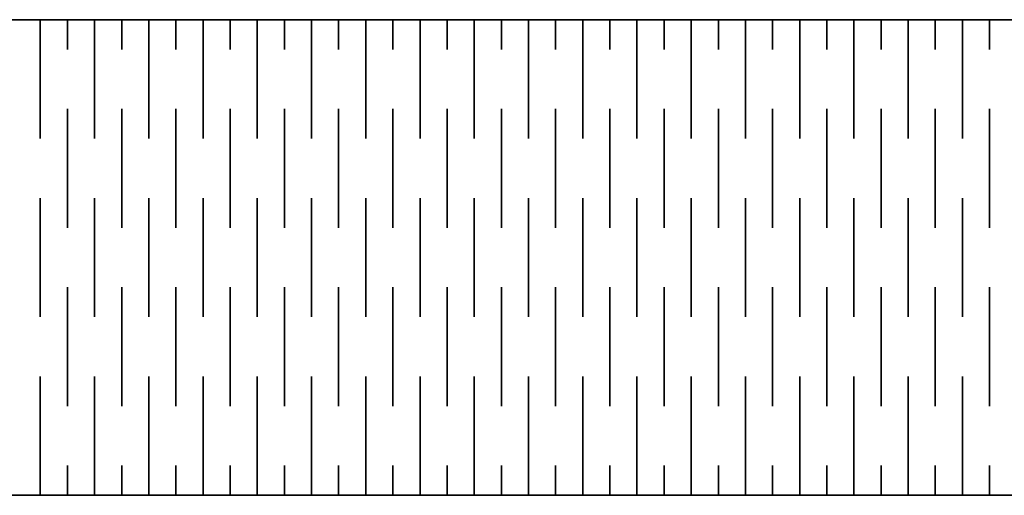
# Model space of a CAD drawing. Header units: millimetres. Extents: x -588 to 641, y -646 to 664.
# Tile 23 of 26: x 18 to 127, y 591 to 644. Entities that reach past the tile are written whole.
import ezdxf

# ---------------------------------------------------------------- set-up
doc = ezdxf.new("R2010")
doc.units = ezdxf.units.MM
doc.header["$MEASUREMENT"] = 0
doc.layers.add('Layer 1', color=7, linetype='Continuous')

msp = doc.modelspace()

# ---------------------------------------------------------------- linework, layer by layer
at = {"layer": 'Layer 1', "color": 1, "lineweight": 35}
msp.add_open_spline([(-30.1742, 643.5283), (-30.1742, 643.5283), (-30.1742, 590.5284), (-30.1742, 590.5284), (-30.1742, 590.5284), (-30.1742, 590.5284), (-23.3522, 590.5284), (-23.3522, 590.5284), (-23.3522, 590.5284), (-23.3522, 590.5284), (-23.3522, 593.5284), (-23.3522, 593.5284), (-23.3522, 593.5284), (-23.3522, 593.5284), (-16.0811, 593.5284), (-16.0811, 593.5284), (-16.0811, 593.5284), (-16.0811, 593.5284), (-16.0811, 590.5284), (-16.0811, 590.5284), (-16.0811, 590.5284), (-16.0811, 590.5284), (-8.8103, 590.5284), (-8.8103, 590.5284), (-8.8103, 590.5284), (-8.8103, 590.5284), (-8.8103, 593.5284), (-8.8103, 593.5284), (-8.8103, 593.5284), (-8.8103, 593.5284), (-1.5382, 593.5284), (-1.5382, 593.5284), (-1.5382, 593.5284), (-1.5382, 593.5284), (-1.5382, 590.5284), (-1.5382, 590.5284), (-1.5382, 590.5284), (-1.5382, 590.5284), (5.7329, 590.5284), (5.7329, 590.5284), (5.7329, 590.5284), (5.7329, 590.5284), (5.7329, 593.5284), (5.7329, 593.5284), (5.7329, 593.5284), (5.7329, 593.5284), (13.0037, 593.5284), (13.0037, 593.5284), (13.0037, 593.5284), (13.0037, 593.5284), (13.0037, 590.5284), (13.0037, 590.5284), (13.0037, 590.5284), (13.0037, 590.5284), (19.8257, 590.5284), (19.8257, 590.5284), (19.8257, 590.5284), (19.8257, 590.5284), (255.4448, 590.5284), (255.4448, 590.5284), (255.4448, 590.5284), (255.4448, 590.5284), (265.4538, 590.5284), (265.4538, 590.5284), (265.4538, 590.5284), (265.4538, 590.5284), (265.4538, 593.5284), (265.4538, 593.5284), (265.4538, 593.5284), (265.4538, 593.5284), (272.7246, 593.5284), (272.7246, 593.5284), (272.7246, 593.5284), (272.7246, 593.5284), (272.7246, 590.5284), (272.7246, 590.5284), (272.7246, 590.5284), (272.7246, 590.5284), (279.9968, 590.5284), (279.9968, 590.5284), (279.9968, 590.5284), (279.9968, 590.5284), (279.9968, 593.5284), (279.9968, 593.5284), (279.9968, 593.5284), (279.9968, 593.5284), (287.2679, 593.5284), (287.2679, 593.5284), (287.2679, 593.5284), (287.2679, 593.5284), (287.2679, 590.5284), (287.2679, 590.5284), (287.2679, 590.5284), (287.2679, 590.5284), (294.5386, 590.5284), (294.5386, 590.5284), (294.5386, 590.5284), (294.5386, 590.5284), (294.5386, 593.5284), (294.5386, 593.5284), (294.5386, 593.5284), (294.5386, 593.5284), (301.8097, 593.5284), (301.8097, 593.5284), (301.8097, 593.5284), (301.8097, 593.5284), (301.8097, 590.5284), (301.8097, 590.5284), (301.8097, 590.5284), (301.8097, 590.5284), (309.0808, 590.5284), (309.0808, 590.5284), (309.0808, 590.5284), (309.0808, 590.5284), (309.0808, 593.5284), (309.0808, 593.5284), (309.0808, 593.5284), (309.0808, 593.5284), (316.3519, 593.5284), (316.3519, 593.5284), (316.3519, 593.5284), (316.3519, 593.5284), (316.3519, 590.5284), (316.3519, 590.5284), (316.3519, 590.5284), (316.3519, 590.5284), (323.6227, 590.5284), (323.6227, 590.5284), (323.6227, 590.5284), (323.6227, 590.5284), (323.6227, 593.5284), (323.6227, 593.5284), (323.6227, 593.5284), (323.6227, 593.5284), (330.8938, 593.5284), (330.8938, 593.5284), (330.8938, 593.5284), (330.8938, 593.5284), (330.8938, 590.5284), (330.8938, 590.5284), (330.8938, 590.5284), (330.8938, 590.5284), (338.1649, 590.5284), (338.1649, 590.5284), (338.1649, 590.5284), (338.1649, 590.5284), (338.1649, 593.5284), (338.1649, 593.5284), (338.1649, 593.5284), (338.1649, 593.5284), (345.4356, 593.5284), (345.4356, 593.5284), (345.4356, 593.5284), (345.4356, 593.5284), (345.4356, 590.5284), (345.4356, 590.5284), (345.4356, 590.5284), (345.4356, 590.5284), (352.7078, 590.5284), (352.7078, 590.5284), (352.7078, 590.5284), (352.7078, 590.5284), (355.4446, 590.5284), (355.4446, 590.5284), (355.4446, 590.5284), (355.4446, 590.5284), (591.0646, 590.5284), (591.0646, 590.5284), (591.0646, 590.5284), (591.0646, 590.5284), (597.8866, 590.5284), (597.8866, 590.5284), (597.8866, 590.5284), (597.8866, 590.5284), (597.8866, 593.5284), (597.8866, 593.5284), (597.8866, 593.5284), (597.8866, 593.5284), (605.1576, 593.5284), (605.1576, 593.5284), (605.1576, 593.5284), (605.1576, 593.5284), (605.1576, 590.5284), (605.1576, 590.5284), (605.1576, 590.5284), (605.1576, 590.5284), (612.4287, 590.5284), (612.4287, 590.5284), (612.4287, 590.5284), (612.4287, 590.5284), (612.4287, 593.5284), (612.4287, 593.5284), (612.4287, 593.5284), (612.4287, 593.5284), (619.6994, 593.5284), (619.6994, 593.5284), (619.6994, 593.5284), (619.6994, 593.5284), (619.6994, 590.5284), (619.6994, 590.5284), (619.6994, 590.5284), (619.6994, 590.5284), (626.9716, 590.5284), (626.9716, 590.5284), (626.9716, 590.5284), (626.9716, 590.5284), (626.9716, 593.5284), (626.9716, 593.5284), (626.9716, 593.5284), (626.9716, 593.5284), (634.2427, 593.5284), (634.2427, 593.5284), (634.2427, 593.5284), (634.2427, 593.5284), (634.2427, 590.5284), (634.2427, 590.5284), (634.2427, 590.5284), (634.2427, 590.5284), (641.0647, 590.5284), (641.0647, 590.5284), (641.0647, 590.5284), (641.0647, 590.5284), (641.0647, 643.5283), (641.0647, 643.5283), (641.0647, 643.5283), (641.0647, 643.5283), (591.0646, 643.5283), (591.0646, 643.5283), (591.0646, 643.5283), (591.0646, 643.5283), (355.4446, 643.5283), (355.4446, 643.5283), (355.4446, 643.5283), (355.4446, 643.5283), (255.4448, 643.5283), (255.4448, 643.5283), (255.4448, 643.5283), (255.4448, 643.5283), (19.8257, 643.5283), (19.8257, 643.5283), (19.8257, 643.5283), (19.8257, 643.5283), (-30.1742, 643.5283), (-30.1742, 643.5283)], degree=3, knots=[0, 0, 0, 0, 0.01612903, 0.01612903, 0.01612903, 0.01612903, 0.03225806, 0.03225806, 0.03225806, 0.03225806, 0.0483871, 0.0483871, 0.0483871, 0.0483871, 0.06451613, 0.06451613, 0.06451613, 0.06451613, 0.08064516, 0.08064516, 0.08064516, 0.08064516, 0.09677419, 0.09677419, 0.09677419, 0.09677419, 0.11290323, 0.11290323, 0.11290323, 0.11290323, 0.12903226, 0.12903226, 0.12903226, 0.12903226, 0.14516129, 0.14516129, 0.14516129, 0.14516129, 0.16129032, 0.16129032, 0.16129032, 0.16129032, 0.17741935, 0.17741935, 0.17741935, 0.17741935, 0.19354839, 0.19354839, 0.19354839, 0.19354839, 0.20967742, 0.20967742, 0.20967742, 0.20967742, 0.22580645, 0.22580645, 0.22580645, 0.22580645, 0.24193548, 0.24193548, 0.24193548, 0.24193548, 0.25806452, 0.25806452, 0.25806452, 0.25806452, 0.27419355, 0.27419355, 0.27419355, 0.27419355, 0.29032258, 0.29032258, 0.29032258, 0.29032258, 0.30645161, 0.30645161, 0.30645161, 0.30645161, 0.32258065, 0.32258065, 0.32258065, 0.32258065, 0.33870968, 0.33870968, 0.33870968, 0.33870968, 0.35483871, 0.35483871, 0.35483871, 0.35483871, 0.37096774, 0.37096774, 0.37096774, 0.37096774, 0.38709677, 0.38709677, 0.38709677, 0.38709677, 0.40322581, 0.40322581, 0.40322581, 0.40322581, 0.41935484, 0.41935484, 0.41935484, 0.41935484, 0.43548387, 0.43548387, 0.43548387, 0.43548387, 0.4516129, 0.4516129, 0.4516129, 0.4516129, 0.46774194, 0.46774194, 0.46774194, 0.46774194, 0.48387097, 0.48387097, 0.48387097, 0.48387097, 0.5, 0.5, 0.5, 0.5, 0.51612903, 0.51612903, 0.51612903, 0.51612903, 0.53225806, 0.53225806, 0.53225806, 0.53225806, 0.5483871, 0.5483871, 0.5483871, 0.5483871, 0.56451613, 0.56451613, 0.56451613, 0.56451613, 0.58064516, 0.58064516, 0.58064516, 0.58064516, 0.59677419, 0.59677419, 0.59677419, 0.59677419, 0.61290323, 0.61290323, 0.61290323, 0.61290323, 0.62903226, 0.62903226, 0.62903226, 0.62903226, 0.64516129, 0.64516129, 0.64516129, 0.64516129, 0.66129032, 0.66129032, 0.66129032, 0.66129032, 0.67741935, 0.67741935, 0.67741935, 0.67741935, 0.69354839, 0.69354839, 0.69354839, 0.69354839, 0.70967742, 0.70967742, 0.70967742, 0.70967742, 0.72580645, 0.72580645, 0.72580645, 0.72580645, 0.74193548, 0.74193548, 0.74193548, 0.74193548, 0.75806452, 0.75806452, 0.75806452, 0.75806452, 0.77419355, 0.77419355, 0.77419355, 0.77419355, 0.79032258, 0.79032258, 0.79032258, 0.79032258, 0.80645161, 0.80645161, 0.80645161, 0.80645161, 0.82258065, 0.82258065, 0.82258065, 0.82258065, 0.83870968, 0.83870968, 0.83870968, 0.83870968, 0.85483871, 0.85483871, 0.85483871, 0.85483871, 0.87096774, 0.87096774, 0.87096774, 0.87096774, 0.88709677, 0.88709677, 0.88709677, 0.88709677, 0.90322581, 0.90322581, 0.90322581, 0.90322581, 0.91935484, 0.91935484, 0.91935484, 0.91935484, 0.93548387, 0.93548387, 0.93548387, 0.93548387, 0.9516129, 0.9516129, 0.9516129, 0.9516129, 0.96774194, 0.96774194, 0.96774194, 0.96774194, 1, 1, 1, 1], dxfattribs=at)
for points in [[(19.8259, 630.2784), (19.8259, 630.2784), (19.8259, 643.5283), (19.8259, 643.5283)], [(22.8469, 640.2153), (22.8469, 640.2153), (22.8469, 643.5282), (22.8469, 643.5282)], [(25.8679, 630.2784), (25.8679, 630.2784), (25.8679, 643.5283), (25.8679, 643.5283)], [(28.8889, 640.2153), (28.8889, 640.2153), (28.8889, 643.5282), (28.8889, 643.5282)], [(31.9098, 630.2784), (31.9098, 630.2784), (31.9098, 643.5283), (31.9098, 643.5283)], [(34.9309, 640.2153), (34.9309, 640.2153), (34.9309, 643.5282), (34.9309, 643.5282)], [(37.9519, 630.2784), (37.9519, 630.2784), (37.9519, 643.5283), (37.9519, 643.5283)], [(40.9728, 640.2153), (40.9728, 640.2153), (40.9728, 643.5282), (40.9728, 643.5282)], [(43.9938, 630.2784), (43.9938, 630.2784), (43.9938, 643.5283), (43.9938, 643.5283)], [(47.0148, 640.2153), (47.0148, 640.2153), (47.0148, 643.5282), (47.0148, 643.5282)], [(50.0358, 630.2784), (50.0358, 630.2784), (50.0358, 643.5283), (50.0358, 643.5283)], [(53.0568, 640.2153), (53.0568, 640.2153), (53.0568, 643.5282), (53.0568, 643.5282)], [(56.0778, 630.2784), (56.0778, 630.2784), (56.0778, 643.5283), (56.0778, 643.5283)], [(59.0988, 640.2153), (59.0988, 640.2153), (59.0988, 643.5282), (59.0988, 643.5282)], [(62.1198, 630.2784), (62.1198, 630.2784), (62.1198, 643.5283), (62.1198, 643.5283)], [(65.1408, 640.2153), (65.1408, 640.2153), (65.1408, 643.5282), (65.1408, 643.5282)], [(68.1628, 630.2784), (68.1628, 630.2784), (68.1628, 643.5283), (68.1628, 643.5283)], [(71.1838, 640.2153), (71.1838, 640.2153), (71.1838, 643.5282), (71.1838, 643.5282)], [(74.2049, 630.2784), (74.2049, 630.2784), (74.2049, 643.5283), (74.2049, 643.5283)], [(77.2258, 640.2153), (77.2258, 640.2153), (77.2258, 643.5282), (77.2258, 643.5282)], [(80.2468, 630.2784), (80.2468, 630.2784), (80.2468, 643.5283), (80.2468, 643.5283)], [(83.2678, 640.2153), (83.2678, 640.2153), (83.2678, 643.5282), (83.2678, 643.5282)], [(86.2888, 630.2784), (86.2888, 630.2784), (86.2888, 643.5283), (86.2888, 643.5283)], [(89.3098, 640.2153), (89.3098, 640.2153), (89.3098, 643.5282), (89.3098, 643.5282)], [(92.3308, 630.2784), (92.3308, 630.2784), (92.3308, 643.5283), (92.3308, 643.5283)], [(95.3518, 640.2153), (95.3518, 640.2153), (95.3518, 643.5282), (95.3518, 643.5282)], [(98.3728, 630.2784), (98.3728, 630.2784), (98.3728, 643.5283), (98.3728, 643.5283)], [(101.3938, 640.2153), (101.3938, 640.2153), (101.3938, 643.5282), (101.3938, 643.5282)], [(104.4148, 630.2784), (104.4148, 630.2784), (104.4148, 643.5283), (104.4148, 643.5283)], [(107.4359, 640.2153), (107.4359, 640.2153), (107.4359, 643.5282), (107.4359, 643.5282)], [(110.4568, 630.2784), (110.4568, 630.2784), (110.4568, 643.5283), (110.4568, 643.5283)], [(113.4778, 640.2153), (113.4778, 640.2153), (113.4778, 643.5282), (113.4778, 643.5282)], [(116.4989, 630.2784), (116.4989, 630.2784), (116.4989, 643.5283), (116.4989, 643.5283)], [(119.5199, 640.2153), (119.5199, 640.2153), (119.5199, 643.5282), (119.5199, 643.5282)], [(122.5409, 630.2784), (122.5409, 630.2784), (122.5409, 643.5283), (122.5409, 643.5283)], [(125.5619, 640.2153), (125.5619, 640.2153), (125.5619, 643.5282), (125.5619, 643.5282)], [(22.8469, 620.3403), (22.8469, 620.3403), (22.8469, 633.5903), (22.8469, 633.5903)], [(28.8889, 620.3403), (28.8889, 620.3403), (28.8889, 633.5903), (28.8889, 633.5903)], [(34.9309, 620.3403), (34.9309, 620.3403), (34.9309, 633.5903), (34.9309, 633.5903)], [(40.9728, 620.3403), (40.9728, 620.3403), (40.9728, 633.5903), (40.9728, 633.5903)], [(47.0148, 620.3403), (47.0148, 620.3403), (47.0148, 633.5903), (47.0148, 633.5903)], [(53.0568, 620.3403), (53.0568, 620.3403), (53.0568, 633.5903), (53.0568, 633.5903)], [(59.0988, 620.3403), (59.0988, 620.3403), (59.0988, 633.5903), (59.0988, 633.5903)], [(65.1408, 620.3403), (65.1408, 620.3403), (65.1408, 633.5903), (65.1408, 633.5903)], [(71.1838, 620.3403), (71.1838, 620.3403), (71.1838, 633.5903), (71.1838, 633.5903)], [(77.2258, 620.3403), (77.2258, 620.3403), (77.2258, 633.5903), (77.2258, 633.5903)], [(83.2678, 620.3403), (83.2678, 620.3403), (83.2678, 633.5903), (83.2678, 633.5903)], [(89.3098, 620.3403), (89.3098, 620.3403), (89.3098, 633.5903), (89.3098, 633.5903)], [(95.3518, 620.3403), (95.3518, 620.3403), (95.3518, 633.5903), (95.3518, 633.5903)], [(101.3938, 620.3403), (101.3938, 620.3403), (101.3938, 633.5903), (101.3938, 633.5903)], [(107.4359, 620.3403), (107.4359, 620.3403), (107.4359, 633.5903), (107.4359, 633.5903)], [(113.4778, 620.3403), (113.4778, 620.3403), (113.4778, 633.5903), (113.4778, 633.5903)], [(119.5199, 620.3403), (119.5199, 620.3403), (119.5199, 633.5903), (119.5199, 633.5903)], [(125.5619, 620.3403), (125.5619, 620.3403), (125.5619, 633.5903), (125.5619, 633.5903)], [(19.8259, 610.4033), (19.8259, 610.4033), (19.8259, 623.6533), (19.8259, 623.6533)], [(25.8679, 610.4033), (25.8679, 610.4033), (25.8679, 623.6533), (25.8679, 623.6533)], [(31.9098, 610.4033), (31.9098, 610.4033), (31.9098, 623.6533), (31.9098, 623.6533)], [(37.9519, 610.4033), (37.9519, 610.4033), (37.9519, 623.6533), (37.9519, 623.6533)], [(43.9938, 610.4033), (43.9938, 610.4033), (43.9938, 623.6533), (43.9938, 623.6533)], [(50.0358, 610.4033), (50.0358, 610.4033), (50.0358, 623.6533), (50.0358, 623.6533)], [(56.0778, 610.4033), (56.0778, 610.4033), (56.0778, 623.6533), (56.0778, 623.6533)], [(62.1198, 610.4033), (62.1198, 610.4033), (62.1198, 623.6533), (62.1198, 623.6533)], [(68.1628, 610.4033), (68.1628, 610.4033), (68.1628, 623.6533), (68.1628, 623.6533)], [(74.2049, 610.4033), (74.2049, 610.4033), (74.2049, 623.6533), (74.2049, 623.6533)], [(80.2468, 610.4033), (80.2468, 610.4033), (80.2468, 623.6533), (80.2468, 623.6533)], [(86.2888, 610.4033), (86.2888, 610.4033), (86.2888, 623.6533), (86.2888, 623.6533)], [(92.3308, 610.4033), (92.3308, 610.4033), (92.3308, 623.6533), (92.3308, 623.6533)], [(98.3728, 610.4033), (98.3728, 610.4033), (98.3728, 623.6533), (98.3728, 623.6533)], [(104.4148, 610.4033), (104.4148, 610.4033), (104.4148, 623.6533), (104.4148, 623.6533)], [(110.4568, 610.4033), (110.4568, 610.4033), (110.4568, 623.6533), (110.4568, 623.6533)], [(116.4989, 610.4033), (116.4989, 610.4033), (116.4989, 623.6533), (116.4989, 623.6533)], [(122.5409, 610.4033), (122.5409, 610.4033), (122.5409, 623.6533), (122.5409, 623.6533)], [(22.8469, 600.4654), (22.8469, 600.4654), (22.8469, 613.7153), (22.8469, 613.7153)], [(28.8889, 600.4654), (28.8889, 600.4654), (28.8889, 613.7153), (28.8889, 613.7153)], [(34.9309, 600.4654), (34.9309, 600.4654), (34.9309, 613.7153), (34.9309, 613.7153)], [(40.9728, 600.4654), (40.9728, 600.4654), (40.9728, 613.7153), (40.9728, 613.7153)], [(47.0148, 600.4654), (47.0148, 600.4654), (47.0148, 613.7153), (47.0148, 613.7153)], [(53.0568, 600.4654), (53.0568, 600.4654), (53.0568, 613.7153), (53.0568, 613.7153)], [(59.0988, 600.4654), (59.0988, 600.4654), (59.0988, 613.7153), (59.0988, 613.7153)], [(65.1408, 600.4654), (65.1408, 600.4654), (65.1408, 613.7153), (65.1408, 613.7153)], [(71.1838, 600.4654), (71.1838, 600.4654), (71.1838, 613.7153), (71.1838, 613.7153)], [(77.2258, 600.4654), (77.2258, 600.4654), (77.2258, 613.7153), (77.2258, 613.7153)], [(83.2678, 600.4654), (83.2678, 600.4654), (83.2678, 613.7153), (83.2678, 613.7153)], [(89.3098, 600.4654), (89.3098, 600.4654), (89.3098, 613.7153), (89.3098, 613.7153)], [(95.3518, 600.4654), (95.3518, 600.4654), (95.3518, 613.7153), (95.3518, 613.7153)], [(101.3938, 600.4654), (101.3938, 600.4654), (101.3938, 613.7153), (101.3938, 613.7153)], [(107.4359, 600.4654), (107.4359, 600.4654), (107.4359, 613.7153), (107.4359, 613.7153)], [(113.4778, 600.4654), (113.4778, 600.4654), (113.4778, 613.7153), (113.4778, 613.7153)], [(119.5199, 600.4654), (119.5199, 600.4654), (119.5199, 613.7153), (119.5199, 613.7153)], [(125.5619, 600.4654), (125.5619, 600.4654), (125.5619, 613.7153), (125.5619, 613.7153)], [(19.8259, 590.5283), (19.8259, 590.5283), (19.8259, 603.7783), (19.8259, 603.7783)], [(25.8679, 590.5283), (25.8679, 590.5283), (25.8679, 603.7783), (25.8679, 603.7783)], [(31.9098, 590.5283), (31.9098, 590.5283), (31.9098, 603.7783), (31.9098, 603.7783)], [(37.9519, 590.5283), (37.9519, 590.5283), (37.9519, 603.7783), (37.9519, 603.7783)], [(43.9938, 590.5283), (43.9938, 590.5283), (43.9938, 603.7783), (43.9938, 603.7783)], [(50.0358, 590.5283), (50.0358, 590.5283), (50.0358, 603.7783), (50.0358, 603.7783)], [(56.0778, 590.5283), (56.0778, 590.5283), (56.0778, 603.7783), (56.0778, 603.7783)], [(62.1198, 590.5283), (62.1198, 590.5283), (62.1198, 603.7783), (62.1198, 603.7783)], [(68.1628, 590.5283), (68.1628, 590.5283), (68.1628, 603.7783), (68.1628, 603.7783)], [(74.2049, 590.5283), (74.2049, 590.5283), (74.2049, 603.7783), (74.2049, 603.7783)], [(80.2468, 590.5283), (80.2468, 590.5283), (80.2468, 603.7783), (80.2468, 603.7783)], [(86.2888, 590.5283), (86.2888, 590.5283), (86.2888, 603.7783), (86.2888, 603.7783)], [(92.3308, 590.5283), (92.3308, 590.5283), (92.3308, 603.7783), (92.3308, 603.7783)], [(98.3728, 590.5283), (98.3728, 590.5283), (98.3728, 603.7783), (98.3728, 603.7783)], [(104.4148, 590.5283), (104.4148, 590.5283), (104.4148, 603.7783), (104.4148, 603.7783)], [(110.4568, 590.5283), (110.4568, 590.5283), (110.4568, 603.7783), (110.4568, 603.7783)], [(116.4989, 590.5283), (116.4989, 590.5283), (116.4989, 603.7783), (116.4989, 603.7783)], [(122.5409, 590.5283), (122.5409, 590.5283), (122.5409, 603.7783), (122.5409, 603.7783)], [(22.8469, 590.5283), (22.8469, 590.5283), (22.8469, 593.8402), (22.8469, 593.8402)], [(28.8889, 590.5283), (28.8889, 590.5283), (28.8889, 593.8402), (28.8889, 593.8402)], [(34.9309, 590.5283), (34.9309, 590.5283), (34.9309, 593.8402), (34.9309, 593.8402)], [(40.9728, 590.5283), (40.9728, 590.5283), (40.9728, 593.8402), (40.9728, 593.8402)], [(47.0148, 590.5283), (47.0148, 590.5283), (47.0148, 593.8402), (47.0148, 593.8402)], [(53.0568, 590.5283), (53.0568, 590.5283), (53.0568, 593.8402), (53.0568, 593.8402)], [(59.0988, 590.5283), (59.0988, 590.5283), (59.0988, 593.8402), (59.0988, 593.8402)], [(65.1408, 590.5283), (65.1408, 590.5283), (65.1408, 593.8402), (65.1408, 593.8402)], [(71.1838, 590.5283), (71.1838, 590.5283), (71.1838, 593.8402), (71.1838, 593.8402)], [(77.2258, 590.5283), (77.2258, 590.5283), (77.2258, 593.8402), (77.2258, 593.8402)], [(83.2678, 590.5283), (83.2678, 590.5283), (83.2678, 593.8402), (83.2678, 593.8402)], [(89.3098, 590.5283), (89.3098, 590.5283), (89.3098, 593.8402), (89.3098, 593.8402)], [(95.3518, 590.5283), (95.3518, 590.5283), (95.3518, 593.8402), (95.3518, 593.8402)], [(101.3938, 590.5283), (101.3938, 590.5283), (101.3938, 593.8402), (101.3938, 593.8402)], [(107.4359, 590.5283), (107.4359, 590.5283), (107.4359, 593.8402), (107.4359, 593.8402)], [(113.4778, 590.5283), (113.4778, 590.5283), (113.4778, 593.8402), (113.4778, 593.8402)], [(119.5199, 590.5283), (119.5199, 590.5283), (119.5199, 593.8402), (119.5199, 593.8402)], [(125.5619, 590.5283), (125.5619, 590.5283), (125.5619, 593.8402), (125.5619, 593.8402)]]:
    msp.add_open_spline(points, degree=3, dxfattribs=at)

doc.saveas('drawing.dxf')
